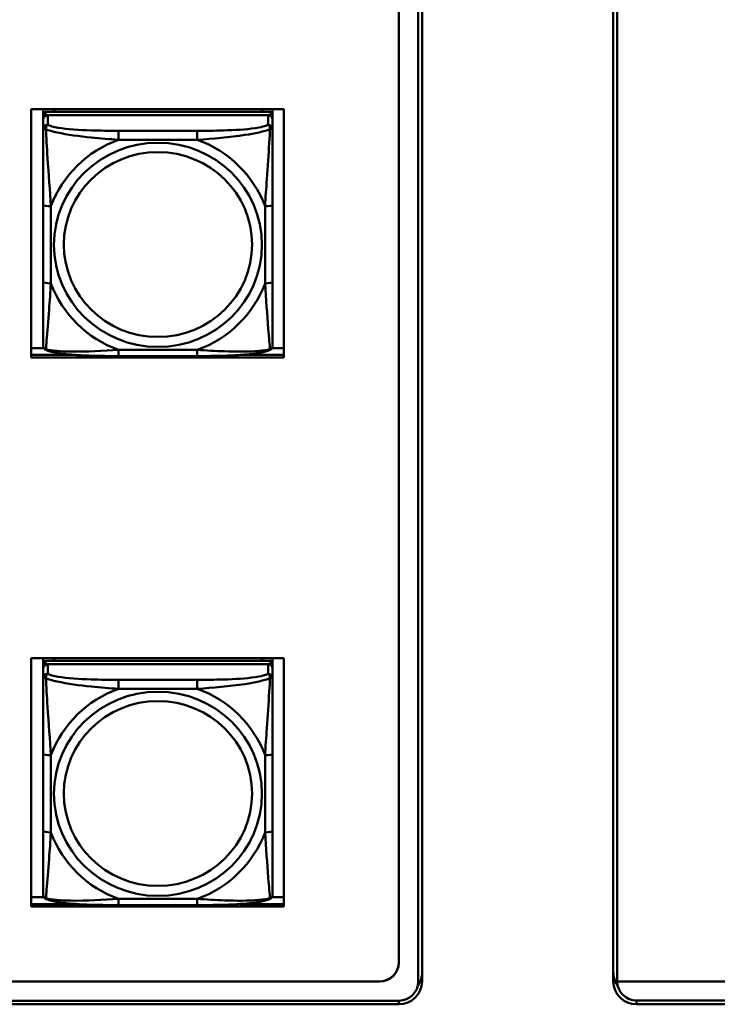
# Model space of a CAD drawing. Header units: inches. Extents: x 8.7 to 68.4, y -2.3 to 39.9.
# Tile 54 of 118: x 51.4 to 53.2, y 10.9 to 13.5. Entities that reach past the tile are written whole.
import ezdxf

# ---------------------------------------------------------------- set-up
doc = ezdxf.new("R2010")
doc.units = ezdxf.units.IN
doc.header["$MEASUREMENT"] = 0
doc.layers.add('Visible Edges(ROSSANSI)', color=7, linetype='Continuous', lineweight=50)
doc.layers.add('Visible Tangent Edges(ROSSANSI)', color=7, linetype='Continuous', lineweight=50)

msp = doc.modelspace()

# ---------------------------------------------------------------- linework, layer by layer
at = {"layer": 'Visible Edges(ROSSANSI)'}
for p, q in [((52.3623, 15.9992), (52.3623, 11.046)), ((52.4123, 10.997), (52.4123, 15.9501)), ((52.4124, 10.9974), (52.4124, 15.9505)), ((52.4223, 15.9505), (52.4223, 10.9974)), ((52.9145, 10.9974), (52.9145, 15.9505)), ((52.9245, 15.9501), (52.9245, 10.997)), ((51.4162, 12.6044), (51.4162, 13.2431)), ((51.4162, 13.2431), (52.0667, 13.2431)), ((51.447, 13.2307), (51.447, 13.2431)), ((52.0317, 13.2365), (51.453, 13.2365)), ((51.4736, 13.2365), (51.4736, 13.2431)), ((51.4774, 13.2365), (51.4741, 13.2431)), ((52.0106, 13.2431), (52.0073, 13.2365)), ((52.011, 13.2431), (52.011, 13.2365)), ((52.0376, 13.2431), (52.0376, 13.2307)), ((52.0667, 13.2431), (52.0667, 12.6044)), ((51.447, 13.2307), (51.447, 13.2225)), ((51.447, 13.2167), (51.447, 13.2225)), ((51.447, 13.2167), (51.447, 13.1917)), ((51.453, 13.2283), (52.0317, 13.2283)), ((52.0258, 13.2283), (51.4589, 13.2283)), ((52.0376, 13.2225), (52.0376, 13.2307)), ((52.0376, 13.2225), (52.0376, 13.2167)), ((52.0376, 13.1917), (52.0376, 13.2167)), ((51.447, 12.9973), (51.447, 12.7987)), ((52.0376, 12.7987), (52.0376, 12.9973)), ((51.4162, 12.6282), (51.4489, 12.6282)), ((52.0357, 12.6282), (52.0667, 12.6282)), ((51.4162, 12.6105), (51.531, 12.6105)), ((51.531, 12.6105), (51.4162, 12.6105)), ((52.0667, 12.6044), (51.4162, 12.6044)), ((51.8435, 12.6077), (51.6412, 12.6077)), ((51.9537, 12.6105), (52.0667, 12.6105)), ((52.0667, 12.6105), (51.9537, 12.6105)), ((51.4162, 11.1906), (51.4162, 11.8294)), ((51.4162, 11.8294), (52.0667, 11.8294)), ((51.447, 11.8169), (51.447, 11.8294)), ((51.447, 11.8169), (51.447, 11.8087)), ((52.0317, 11.8227), (51.453, 11.8227)), ((51.4736, 11.8227), (51.4736, 11.8294)), ((51.4774, 11.8227), (51.4741, 11.8294)), ((52.0106, 11.8294), (52.0073, 11.8227)), ((52.011, 11.8294), (52.011, 11.8227)), ((52.0376, 11.8294), (52.0376, 11.8169)), ((52.0376, 11.8087), (52.0376, 11.8169)), ((52.0667, 11.8294), (52.0667, 11.1906)), ((51.447, 11.8029), (51.447, 11.8087)), ((51.447, 11.8029), (51.447, 11.778)), ((51.453, 11.8145), (52.0317, 11.8145)), ((52.0258, 11.8145), (51.4589, 11.8145)), ((52.0376, 11.8087), (52.0376, 11.8029)), ((52.0376, 11.778), (52.0376, 11.8029)), ((51.447, 11.5835), (51.447, 11.3849)), ((52.0376, 11.3849), (52.0376, 11.5835)), ((51.4162, 11.2144), (51.4489, 11.2144)), ((52.0357, 11.2144), (52.0667, 11.2144)), ((52.0667, 11.2176), (52.0634, 11.2144)), ((51.4162, 11.1967), (51.531, 11.1967)), ((51.531, 11.1967), (51.4162, 11.1967)), ((52.0667, 11.1906), (51.4162, 11.1906)), ((51.8435, 11.1939), (51.6412, 11.1939)), ((51.9537, 11.1967), (52.0667, 11.1967)), ((52.0667, 11.1967), (51.9537, 11.1967)), ((52.3123, 10.9969), (40.4175, 10.9969)), ((40.4176, 10.9973), (52.3123, 10.9973)), ((52.9245, 10.997), (61.7381, 10.997)), ((40.4676, 10.9478), (52.3622, 10.9478)), ((52.3623, 10.9385), (40.4676, 10.9385)), ((61.7381, 10.9483), (52.9745, 10.9483)), ((61.7381, 10.9385), (52.9745, 10.9385))]:
    msp.add_line(p, q, dxfattribs=at)
for centre, major_axis, start_param, end_param in [((51.453, 13.2307), (-0.00591, 0), 4.712389, 6.283185), ((52.0317, 13.2307), (0.00591, 0), 0, 1.570796), ((51.453, 13.2225), (-0.00591, 0), 4.712389, 6.283185), ((51.4589, 13.2167), (-0.0118, 0), 4.712389, 6.283185), ((52.0258, 13.2167), (0.0118, 0), 0, 1.570796), ((52.0317, 13.2225), (0.00591, 0), 0, 1.570796), ((51.453, 11.8169), (-0.00591, 0), 4.712389, 6.283185), ((52.0317, 11.8169), (0.00591, 0), 0, 1.570796), ((51.453, 11.8087), (-0.00591, 0), 4.712389, 6.283185), ((51.4589, 11.8029), (-0.0118, 0), 4.712389, 6.283185), ((52.0258, 11.8029), (0.0118, 0), 0, 1.570796), ((52.0317, 11.8087), (0.00591, 0), 0, 1.570796), ((52.3123, 11.0464), (0.05, 0), 4.712389, 6.283185), ((52.3123, 11.046), (0.05, 0), 4.712389, 6.283185), ((52.3623, 11.0211), (0.06, 0), 5.668367, 6.283185), ((52.9745, 11.0211), (-0.06, 0), 0, 0.619428), ((52.3622, 10.997), (0.0501, 0), 4.712389, 6.283185), ((52.3623, 10.9974), (0.06, 0), 4.712389, 6.283185), ((52.3623, 10.9974), (0.0501, 0), 6.004685, 6.283185), ((52.9745, 10.9974), (-0.06, 0), 0, 1.570796), ((52.9745, 10.9974), (-0.05, 0), 0.007739, 1.570796)]:
    msp.add_ellipse(centre, major_axis=major_axis, ratio=0.981793, start_param=start_param, end_param=end_param, dxfattribs=at)
for points, knots in [([(51.447, 13.1917), (51.447, 13.1826), (51.447, 13.1674), (51.447, 13.1502), (51.447, 13.1238), (51.447, 13.0935), (51.447, 13.0641), (51.447, 13.0417), (51.447, 13.0193), (51.447, 12.9973)], [-0.7968224, -0.7968224, -0.7968224, -0.7968224, -0.6514613, -0.6514613, -0.6514613, -0.427691, -0.427691, -0.427691, -0.2569517, -0.2569517, -0.2569517, -0.2569517]), ([(52.0376, 12.9973), (52.0376, 13.0205), (52.0376, 13.0442), (52.0376, 13.0679), (52.0376, 13.099), (52.0376, 13.1313), (52.0376, 13.1581), (52.0376, 13.172), (52.0376, 13.184), (52.0376, 13.1917)], [0.2569537, 0.2569537, 0.2569537, 0.2569537, 0.4371919, 0.4371919, 0.4371919, 0.6739428, 0.6739428, 0.6739428, 0.7963818, 0.7963818, 0.7963818, 0.7963818]), ([(51.447, 12.7987), (51.447, 12.7754), (51.447, 12.7521), (51.447, 12.7299), (51.447, 12.7007), (51.447, 12.6724), (51.447, 12.6536), (51.447, 12.6438), (51.447, 12.637), (51.447, 12.6351)], [0.2569537, 0.2569537, 0.2569537, 0.2569537, 0.4371919, 0.4371919, 0.4371919, 0.6739428, 0.6739428, 0.6739428, 0.7963818, 0.7963818, 0.7963818, 0.7963818]), ([(52.0376, 12.6351), (52.0376, 12.6373), (52.0376, 12.6466), (52.0376, 12.6593), (52.0376, 12.6789), (52.0376, 12.7058), (52.0376, 12.7335), (52.0376, 12.7546), (52.0376, 12.7767), (52.0376, 12.7987)], [-0.7968224, -0.7968224, -0.7968224, -0.7968224, -0.6514613, -0.6514613, -0.6514613, -0.427691, -0.427691, -0.427691, -0.2569517, -0.2569517, -0.2569517, -0.2569517]), ([(51.4551, 12.6228), (51.454, 12.6233), (51.4529, 12.6239), (51.451, 12.6255), (51.4501, 12.6264), (51.4487, 12.6284), (51.4482, 12.6294), (51.4475, 12.6312), (51.4473, 12.6321), (51.4471, 12.6337), (51.447, 12.6345), (51.447, 12.6351)], [0.02510739, 0.02510739, 0.02510739, 0.02510739, 0.03073999, 0.03073999, 0.03637259, 0.03637259, 0.0420052, 0.0420052, 0.0476378, 0.0476378, 0.0532704, 0.0532704, 0.0532704, 0.0532704]), ([(52.0296, 12.6228), (52.0306, 12.6233), (52.0317, 12.6239), (52.0337, 12.6255), (52.0345, 12.6264), (52.0359, 12.6284), (52.0364, 12.6294), (52.0371, 12.6312), (52.0373, 12.6321), (52.0376, 12.6337), (52.0376, 12.6345), (52.0376, 12.6351)], [0.02510739, 0.02510739, 0.02510739, 0.02510739, 0.03073999, 0.03073999, 0.03637259, 0.03637259, 0.0420052, 0.0420052, 0.0476378, 0.0476378, 0.0532704, 0.0532704, 0.0532704, 0.0532704]), ([(51.6412, 12.6077), (51.6276, 12.6077), (51.614, 12.6078), (51.5867, 12.6082), (51.5731, 12.6085), (51.5462, 12.6095), (51.5329, 12.6103), (51.5073, 12.6124), (51.4951, 12.6137), (51.473, 12.6173), (51.4635, 12.6194), (51.4551, 12.6228)], [0.2569517, 0.2569517, 0.2569517, 0.2569517, 0.3597049, 0.3597049, 0.4624581, 0.4624581, 0.5652112, 0.5652112, 0.6679644, 0.6679644, 0.7707176, 0.7707176, 0.7707176, 0.7707176]), ([(52.0296, 12.6228), (52.0211, 12.6194), (52.0116, 12.6173), (51.9896, 12.6137), (51.9774, 12.6124), (51.9517, 12.6103), (51.9384, 12.6095), (51.9116, 12.6085), (51.898, 12.6082), (51.8707, 12.6078), (51.857, 12.6077), (51.8435, 12.6077)], [-0.7703505, -0.7703505, -0.7703505, -0.7703505, -0.6676711, -0.6676711, -0.5649918, -0.5649918, -0.4623124, -0.4623124, -0.3596331, -0.3596331, -0.2569537, -0.2569537, -0.2569537, -0.2569537]), ([(51.447, 11.778), (51.447, 11.7689), (51.447, 11.7536), (51.447, 11.7364), (51.447, 11.71), (51.447, 11.6797), (51.447, 11.6503), (51.447, 11.6279), (51.447, 11.6055), (51.447, 11.5835)], [-0.7968224, -0.7968224, -0.7968224, -0.7968224, -0.6514613, -0.6514613, -0.6514613, -0.427691, -0.427691, -0.427691, -0.2569517, -0.2569517, -0.2569517, -0.2569517]), ([(52.0376, 11.5835), (52.0376, 11.6067), (52.0376, 11.6305), (52.0376, 11.6541), (52.0376, 11.6852), (52.0376, 11.7175), (52.0376, 11.7444), (52.0376, 11.7582), (52.0376, 11.7703), (52.0376, 11.778)], [0.2569537, 0.2569537, 0.2569537, 0.2569537, 0.4371919, 0.4371919, 0.4371919, 0.6739428, 0.6739428, 0.6739428, 0.7963818, 0.7963818, 0.7963818, 0.7963818]), ([(51.447, 11.3849), (51.447, 11.3617), (51.447, 11.3383), (51.447, 11.3161), (51.447, 11.2869), (51.447, 11.2586), (51.447, 11.2398), (51.447, 11.23), (51.447, 11.2232), (51.447, 11.2214)], [0.2569537, 0.2569537, 0.2569537, 0.2569537, 0.4371919, 0.4371919, 0.4371919, 0.6739428, 0.6739428, 0.6739428, 0.7963818, 0.7963818, 0.7963818, 0.7963818]), ([(52.0376, 11.2214), (52.0376, 11.2235), (52.0376, 11.2328), (52.0376, 11.2455), (52.0376, 11.2651), (52.0376, 11.292), (52.0376, 11.3197), (52.0376, 11.3408), (52.0376, 11.3629), (52.0376, 11.3849)], [-0.7968224, -0.7968224, -0.7968224, -0.7968224, -0.6514613, -0.6514613, -0.6514613, -0.427691, -0.427691, -0.427691, -0.2569517, -0.2569517, -0.2569517, -0.2569517]), ([(51.4551, 11.2091), (51.454, 11.2095), (51.4529, 11.2101), (51.451, 11.2117), (51.4501, 11.2126), (51.4487, 11.2146), (51.4482, 11.2156), (51.4475, 11.2175), (51.4473, 11.2184), (51.4471, 11.22), (51.447, 11.2207), (51.447, 11.2214)], [0.02510739, 0.02510739, 0.02510739, 0.02510739, 0.03073999, 0.03073999, 0.03637259, 0.03637259, 0.0420052, 0.0420052, 0.0476378, 0.0476378, 0.0532704, 0.0532704, 0.0532704, 0.0532704]), ([(51.6412, 11.1939), (51.6276, 11.1939), (51.614, 11.194), (51.5867, 11.1944), (51.5731, 11.1947), (51.5462, 11.1957), (51.5329, 11.1965), (51.5073, 11.1986), (51.4951, 11.1999), (51.473, 11.2036), (51.4635, 11.2056), (51.4551, 11.2091)], [0.2569517, 0.2569517, 0.2569517, 0.2569517, 0.3597049, 0.3597049, 0.4624581, 0.4624581, 0.5652112, 0.5652112, 0.6679644, 0.6679644, 0.7707176, 0.7707176, 0.7707176, 0.7707176]), ([(52.0296, 11.2091), (52.0211, 11.2056), (52.0116, 11.2036), (51.9896, 11.1999), (51.9774, 11.1986), (51.9517, 11.1965), (51.9384, 11.1957), (51.9116, 11.1947), (51.898, 11.1944), (51.8707, 11.194), (51.857, 11.1939), (51.8435, 11.1939)], [-0.7703505, -0.7703505, -0.7703505, -0.7703505, -0.6676711, -0.6676711, -0.5649918, -0.5649918, -0.4623124, -0.4623124, -0.3596331, -0.3596331, -0.2569537, -0.2569537, -0.2569537, -0.2569537]), ([(52.0296, 11.2091), (52.0306, 11.2095), (52.0317, 11.2101), (52.0337, 11.2117), (52.0345, 11.2126), (52.0359, 11.2146), (52.0364, 11.2156), (52.0371, 11.2175), (52.0373, 11.2184), (52.0376, 11.22), (52.0376, 11.2207), (52.0376, 11.2214)], [0.02510739, 0.02510739, 0.02510739, 0.02510739, 0.03073999, 0.03073999, 0.03637259, 0.03637259, 0.0420052, 0.0420052, 0.0476378, 0.0476378, 0.0532704, 0.0532704, 0.0532704, 0.0532704])]:
    msp.add_open_spline(points, degree=3, knots=knots, dxfattribs=at)
at = {"layer": 'Visible Tangent Edges(ROSSANSI)'}
for p, q in [((51.453, 13.2283), (51.453, 13.2365)), ((52.0317, 13.2365), (52.0317, 13.2283)), ((51.4589, 13.2033), (51.4589, 13.2283)), ((52.0258, 13.2283), (52.0258, 13.2033)), ((51.6412, 13.1879), (51.6412, 13.1648)), ((51.8435, 13.1879), (51.6412, 13.1879)), ((51.8435, 13.1879), (51.8435, 13.1648)), ((51.6412, 13.1648), (51.8435, 13.1648)), ((51.4667, 12.7949), (51.4667, 12.9935)), ((52.0179, 12.9935), (52.0179, 12.7949)), ((51.8435, 12.6237), (51.6412, 12.6237)), ((51.6412, 12.6077), (51.6412, 12.6237)), ((51.8435, 12.6077), (51.8435, 12.6237)), ((51.453, 11.8145), (51.453, 11.8227)), ((52.0317, 11.8227), (52.0317, 11.8145)), ((51.4589, 11.7896), (51.4589, 11.8145)), ((52.0258, 11.8145), (52.0258, 11.7896)), ((51.6412, 11.7741), (51.6412, 11.751)), ((51.8435, 11.7741), (51.6412, 11.7741)), ((51.8435, 11.7741), (51.8435, 11.751)), ((51.6412, 11.751), (51.8435, 11.751)), ((51.4667, 11.3811), (51.4667, 11.5798)), ((52.0179, 11.5798), (52.0179, 11.3811)), ((51.8435, 11.2099), (51.6412, 11.2099)), ((51.6412, 11.1939), (51.6412, 11.2099)), ((51.8435, 11.1939), (51.8435, 11.2099)), ((52.3123, 10.9973), (52.3123, 10.9969)), ((52.3623, 10.9385), (52.3623, 10.9478)), ((52.9745, 10.9385), (52.9745, 10.9483))]:
    msp.add_line(p, q, dxfattribs=at)
for centre, major_axis, ratio, start_param, end_param in [((51.4589, 13.1917), (-0.0118, 0), 0.981793, 4.712389, 6.283185), ((52.0258, 13.1917), (0.0118, 0), 0.981793, 0, 1.570796), ((51.7423, 12.8942), (-0.2936, 0), 0.981793, 5.064156, 5.931419), ((51.7423, 12.8942), (0.2936, 0), 0.981793, 0.351767, 1.21903), ((51.4667, 12.9973), (-0.0197, 0), 0.189952, 0, 1.570796), ((52.0179, 12.9973), (0.0197, 0), 0.189952, 4.712389, 6.283185), ((51.4667, 12.7987), (-0.0197, 0), 0.189952, 0, 1.570796), ((51.7423, 12.8942), (-0.2936, 0), 0.981793, 0.351767, 1.21903), ((51.7423, 12.8942), (0.2936, 0), 0.981793, 5.064156, 5.931419), ((52.0179, 12.7987), (0.0197, 0), 0.189952, 4.712389, 6.283185), ((51.4589, 11.778), (-0.0118, 0), 0.981793, 4.712389, 6.283185), ((52.0258, 11.778), (0.0118, 0), 0.981793, 0, 1.570796), ((51.7423, 11.4805), (-0.2936, 0), 0.981793, 5.064156, 5.931419), ((51.7423, 11.4805), (0.2936, 0), 0.981793, 0.351767, 1.21903), ((51.4667, 11.5835), (-0.0197, 0), 0.189952, 0, 1.570796), ((52.0179, 11.5835), (0.0197, 0), 0.189952, 4.712389, 6.283185), ((51.4667, 11.3849), (-0.0197, 0), 0.189952, 0, 1.570796), ((52.0179, 11.3849), (0.0197, 0), 0.189952, 4.712389, 6.283185), ((51.7423, 11.4805), (-0.2936, 0), 0.981793, 0.351767, 1.21903), ((51.7423, 11.4805), (0.2936, 0), 0.981793, 5.064156, 5.931419)]:
    msp.add_ellipse(centre, major_axis=major_axis, ratio=ratio, start_param=start_param, end_param=end_param, dxfattribs=at)
for centre, major_axis in [((51.7423, 12.8942), (-0.2678, 0)), ((51.7423, 12.895), (-0.2424, 0)), ((51.7423, 11.4805), (-0.2678, 0)), ((51.7423, 11.4813), (-0.2424, 0))]:
    msp.add_ellipse(centre, major_axis=major_axis, ratio=0.981793, dxfattribs=at)
for points, knots in [([(51.447, 13.1917), (51.447, 13.192), (51.4471, 13.1922), (51.4474, 13.1926), (51.4475, 13.1927), (51.4479, 13.1928), (51.4481, 13.1929), (51.4484, 13.1929), (51.4485, 13.193), (51.449, 13.193), (51.4493, 13.193), (51.4502, 13.1929), (51.4509, 13.1927), (51.4523, 13.1924), (51.4531, 13.1921), (51.4539, 13.1918)], [-0.0532704, -0.0532704, -0.0532704, -0.0532704, -0.04377373, -0.04377373, -0.03521335, -0.03521335, -0.02986312, -0.02986312, -0.02651922, -0.02651922, -0.01983142, -0.01983142, -0.00913095, -0.00913095, 0.00023197, 0.00023197, 0.00023197, 0.00023197]), ([(51.4539, 13.1918), (51.4539, 13.1929), (51.4539, 13.194), (51.4542, 13.196), (51.4544, 13.197), (51.4548, 13.1984), (51.455, 13.1989), (51.4553, 13.1996), (51.4554, 13.1998), (51.4558, 13.2004), (51.456, 13.2007), (51.4565, 13.2015), (51.4569, 13.202), (51.4578, 13.2027), (51.4583, 13.2031), (51.4589, 13.2033)], [-0.00023197, -0.00023197, -0.00023197, -0.00023197, 0.00913095, 0.00913095, 0.01983142, 0.01983142, 0.02651922, 0.02651922, 0.02986312, 0.02986312, 0.03521335, 0.03521335, 0.04377373, 0.04377373, 0.0532704, 0.0532704, 0.0532704, 0.0532704]), ([(51.4539, 13.1918), (51.4615, 13.1889), (51.4716, 13.186), (51.5086, 13.1778), (51.5403, 13.1736), (51.5946, 13.168), (51.6178, 13.1661), (51.6412, 13.1648)], [-0.7478145, -0.7478145, -0.7478145, -0.7478145, -0.6493253, -0.6493253, -0.427691, -0.427691, -0.2569537, -0.2569537, -0.2569537, -0.2569537]), ([(51.4667, 12.9935), (51.4643, 13.0333), (51.461, 13.0754), (51.4564, 13.1454), (51.4548, 13.1729), (51.4539, 13.1918)], [0.2569517, 0.2569517, 0.2569517, 0.2569517, 0.5559983, 0.5559983, 0.7482818, 0.7482818, 0.7482818, 0.7482818]), ([(51.6412, 13.1879), (51.6175, 13.1879), (51.5935, 13.1881), (51.5702, 13.1888), (51.5395, 13.1898), (51.5086, 13.1918), (51.4854, 13.1957), (51.4733, 13.1978), (51.4637, 13.2004), (51.4589, 13.2033)], [0.2569537, 0.2569537, 0.2569537, 0.2569537, 0.4371919, 0.4371919, 0.4371919, 0.6739428, 0.6739428, 0.6739428, 0.7963818, 0.7963818, 0.7963818, 0.7963818]), ([(52.0258, 13.2033), (52.0201, 13.1999), (52.0076, 13.1969), (51.9923, 13.1947), (51.9689, 13.1912), (51.9398, 13.1895), (51.9107, 13.1887), (51.8885, 13.188), (51.8659, 13.1879), (51.8435, 13.1879)], [-0.7968224, -0.7968224, -0.7968224, -0.7968224, -0.6514613, -0.6514613, -0.6514613, -0.427691, -0.427691, -0.427691, -0.2569517, -0.2569517, -0.2569517, -0.2569517]), ([(51.8435, 13.1648), (51.8839, 13.1671), (51.9263, 13.1709), (51.992, 13.181), (52.0164, 13.1861), (52.0307, 13.1918)], [0.2569517, 0.2569517, 0.2569517, 0.2569517, 0.5559983, 0.5559983, 0.7482818, 0.7482818, 0.7482818, 0.7482818]), ([(52.0307, 13.1918), (52.0303, 13.1819), (52.0296, 13.1698), (52.0271, 13.1277), (52.0248, 13.0945), (52.021, 13.0395), (52.0193, 13.0164), (52.0179, 12.9935)], [-0.7478145, -0.7478145, -0.7478145, -0.7478145, -0.6493253, -0.6493253, -0.427691, -0.427691, -0.2569537, -0.2569537, -0.2569537, -0.2569537]), ([(52.0258, 13.2033), (52.0263, 13.2031), (52.0268, 13.2027), (52.0277, 13.202), (52.0281, 13.2015), (52.0287, 13.2007), (52.0289, 13.2004), (52.0292, 13.1998), (52.0293, 13.1996), (52.0296, 13.1989), (52.0298, 13.1984), (52.0303, 13.197), (52.0305, 13.196), (52.0307, 13.194), (52.0308, 13.1929), (52.0307, 13.1918)], [-0.0532704, -0.0532704, -0.0532704, -0.0532704, -0.04377373, -0.04377373, -0.03521335, -0.03521335, -0.02986312, -0.02986312, -0.02651922, -0.02651922, -0.01983142, -0.01983142, -0.00913095, -0.00913095, 0.00023197, 0.00023197, 0.00023197, 0.00023197]), ([(52.0307, 13.1918), (52.0316, 13.1921), (52.0323, 13.1924), (52.0338, 13.1927), (52.0344, 13.1929), (52.0354, 13.193), (52.0357, 13.193), (52.0361, 13.193), (52.0362, 13.1929), (52.0365, 13.1929), (52.0367, 13.1928), (52.0371, 13.1927), (52.0373, 13.1926), (52.0375, 13.1922), (52.0376, 13.192), (52.0376, 13.1917)], [-0.00023197, -0.00023197, -0.00023197, -0.00023197, 0.00913095, 0.00913095, 0.01983142, 0.01983142, 0.02651922, 0.02651922, 0.02986312, 0.02986312, 0.03521335, 0.03521335, 0.04377373, 0.04377373, 0.0532704, 0.0532704, 0.0532704, 0.0532704]), ([(51.4539, 12.6255), (51.4544, 12.6306), (51.455, 12.6381), (51.4575, 12.6688), (51.4598, 12.6979), (51.4637, 12.7494), (51.4653, 12.7719), (51.4667, 12.7949)], [-0.7478145, -0.7478145, -0.7478145, -0.7478145, -0.6493253, -0.6493253, -0.427691, -0.427691, -0.2569537, -0.2569537, -0.2569537, -0.2569537]), ([(52.0179, 12.7949), (52.0203, 12.7552), (52.0236, 12.7141), (52.0282, 12.6552), (52.0298, 12.6347), (52.0307, 12.6255)], [0.2569517, 0.2569517, 0.2569517, 0.2569517, 0.5559983, 0.5559983, 0.7482818, 0.7482818, 0.7482818, 0.7482818]), ([(51.4539, 12.6255), (51.4531, 12.6258), (51.4523, 12.6261), (51.4509, 12.6269), (51.4502, 12.6274), (51.4493, 12.6284), (51.449, 12.6288), (51.4485, 12.6294), (51.4484, 12.6296), (51.4481, 12.6302), (51.4479, 12.6306), (51.4475, 12.6315), (51.4474, 12.6322), (51.4471, 12.6336), (51.447, 12.6343), (51.447, 12.6351)], [-0.00023197, -0.00023197, -0.00023197, -0.00023197, 0.00913095, 0.00913095, 0.01983142, 0.01983142, 0.02651922, 0.02651922, 0.02986312, 0.02986312, 0.03521335, 0.03521335, 0.04377373, 0.04377373, 0.0532704, 0.0532704, 0.0532704, 0.0532704]), ([(52.0376, 12.6351), (52.0376, 12.6343), (52.0375, 12.6336), (52.0373, 12.6322), (52.0371, 12.6315), (52.0367, 12.6306), (52.0365, 12.6302), (52.0362, 12.6296), (52.0361, 12.6294), (52.0357, 12.6288), (52.0354, 12.6284), (52.0344, 12.6274), (52.0338, 12.6269), (52.0323, 12.6261), (52.0316, 12.6258), (52.0307, 12.6255)], [-0.0532704, -0.0532704, -0.0532704, -0.0532704, -0.04377373, -0.04377373, -0.03521335, -0.03521335, -0.02986312, -0.02986312, -0.02651922, -0.02651922, -0.01983142, -0.01983142, -0.00913095, -0.00913095, 0.00023197, 0.00023197, 0.00023197, 0.00023197]), ([(51.4551, 12.6228), (51.4549, 12.6229), (51.4548, 12.623), (51.4544, 12.6233), (51.4542, 12.6237), (51.4539, 12.6245), (51.4539, 12.6249), (51.4539, 12.6255)], [-0.02510739, -0.02510739, -0.02510739, -0.02510739, -0.01983142, -0.01983142, -0.00913095, -0.00913095, 0.00023197, 0.00023197, 0.00023197, 0.00023197]), ([(51.6412, 12.6237), (51.6007, 12.6213), (51.5583, 12.6186), (51.4927, 12.6196), (51.4683, 12.6215), (51.4539, 12.6255)], [0.2569517, 0.2569517, 0.2569517, 0.2569517, 0.5559983, 0.5559983, 0.7482818, 0.7482818, 0.7482818, 0.7482818]), ([(52.0307, 12.6255), (52.0231, 12.6235), (52.0131, 12.6219), (51.976, 12.6186), (51.9443, 12.6188), (51.8901, 12.6209), (51.8668, 12.6222), (51.8435, 12.6237)], [-0.7478145, -0.7478145, -0.7478145, -0.7478145, -0.6493253, -0.6493253, -0.427691, -0.427691, -0.2569537, -0.2569537, -0.2569537, -0.2569537]), ([(52.0307, 12.6255), (52.0308, 12.6249), (52.0307, 12.6245), (52.0305, 12.6237), (52.0303, 12.6233), (52.0299, 12.623), (52.0297, 12.6229), (52.0296, 12.6228)], [-0.00023197, -0.00023197, -0.00023197, -0.00023197, 0.00913095, 0.00913095, 0.01983142, 0.01983142, 0.02510739, 0.02510739, 0.02510739, 0.02510739]), ([(51.447, 11.778), (51.447, 11.7782), (51.4471, 11.7784), (51.4474, 11.7788), (51.4475, 11.7789), (51.4479, 11.7791), (51.4481, 11.7791), (51.4484, 11.7792), (51.4485, 11.7792), (51.449, 11.7792), (51.4493, 11.7792), (51.4502, 11.7791), (51.4509, 11.779), (51.4523, 11.7786), (51.4531, 11.7783), (51.4539, 11.7781)], [-0.0532704, -0.0532704, -0.0532704, -0.0532704, -0.04377373, -0.04377373, -0.03521335, -0.03521335, -0.02986312, -0.02986312, -0.02651922, -0.02651922, -0.01983142, -0.01983142, -0.00913095, -0.00913095, 0.00023197, 0.00023197, 0.00023197, 0.00023197]), ([(51.4539, 11.7781), (51.4539, 11.7792), (51.4539, 11.7802), (51.4542, 11.7822), (51.4544, 11.7832), (51.4548, 11.7846), (51.455, 11.7851), (51.4553, 11.7858), (51.4554, 11.7861), (51.4558, 11.7866), (51.456, 11.787), (51.4565, 11.7877), (51.4569, 11.7882), (51.4578, 11.789), (51.4583, 11.7893), (51.4589, 11.7896)], [-0.00023197, -0.00023197, -0.00023197, -0.00023197, 0.00913095, 0.00913095, 0.01983142, 0.01983142, 0.02651922, 0.02651922, 0.02986312, 0.02986312, 0.03521335, 0.03521335, 0.04377373, 0.04377373, 0.0532704, 0.0532704, 0.0532704, 0.0532704]), ([(51.4539, 11.7781), (51.4615, 11.7751), (51.4716, 11.7722), (51.5086, 11.7641), (51.5403, 11.7598), (51.5946, 11.7542), (51.6178, 11.7523), (51.6412, 11.751)], [-0.7478145, -0.7478145, -0.7478145, -0.7478145, -0.6493253, -0.6493253, -0.427691, -0.427691, -0.2569537, -0.2569537, -0.2569537, -0.2569537]), ([(51.4667, 11.5798), (51.4643, 11.6195), (51.461, 11.6616), (51.4564, 11.7316), (51.4548, 11.7591), (51.4539, 11.7781)], [0.2569517, 0.2569517, 0.2569517, 0.2569517, 0.5559983, 0.5559983, 0.7482818, 0.7482818, 0.7482818, 0.7482818]), ([(51.6412, 11.7741), (51.6175, 11.7741), (51.5935, 11.7743), (51.5702, 11.775), (51.5395, 11.776), (51.5086, 11.778), (51.4854, 11.782), (51.4733, 11.784), (51.4637, 11.7866), (51.4589, 11.7896)], [0.2569537, 0.2569537, 0.2569537, 0.2569537, 0.4371919, 0.4371919, 0.4371919, 0.6739428, 0.6739428, 0.6739428, 0.7963818, 0.7963818, 0.7963818, 0.7963818]), ([(52.0258, 11.7896), (52.0201, 11.7861), (52.0076, 11.7831), (51.9923, 11.7809), (51.9689, 11.7774), (51.9398, 11.7757), (51.9107, 11.7749), (51.8885, 11.7743), (51.8659, 11.7741), (51.8435, 11.7741)], [-0.7968224, -0.7968224, -0.7968224, -0.7968224, -0.6514613, -0.6514613, -0.6514613, -0.427691, -0.427691, -0.427691, -0.2569517, -0.2569517, -0.2569517, -0.2569517]), ([(51.8435, 11.751), (51.8839, 11.7534), (51.9263, 11.7571), (51.992, 11.7672), (52.0164, 11.7723), (52.0307, 11.7781)], [0.2569517, 0.2569517, 0.2569517, 0.2569517, 0.5559983, 0.5559983, 0.7482818, 0.7482818, 0.7482818, 0.7482818]), ([(52.0307, 11.7781), (52.0303, 11.7681), (52.0296, 11.756), (52.0271, 11.7139), (52.0248, 11.6807), (52.021, 11.6257), (52.0193, 11.6026), (52.0179, 11.5798)], [-0.7478145, -0.7478145, -0.7478145, -0.7478145, -0.6493253, -0.6493253, -0.427691, -0.427691, -0.2569537, -0.2569537, -0.2569537, -0.2569537]), ([(52.0258, 11.7896), (52.0263, 11.7893), (52.0268, 11.789), (52.0277, 11.7882), (52.0281, 11.7877), (52.0287, 11.787), (52.0289, 11.7866), (52.0292, 11.7861), (52.0293, 11.7858), (52.0296, 11.7851), (52.0298, 11.7846), (52.0303, 11.7832), (52.0305, 11.7822), (52.0307, 11.7802), (52.0308, 11.7792), (52.0307, 11.7781)], [-0.0532704, -0.0532704, -0.0532704, -0.0532704, -0.04377373, -0.04377373, -0.03521335, -0.03521335, -0.02986312, -0.02986312, -0.02651922, -0.02651922, -0.01983142, -0.01983142, -0.00913095, -0.00913095, 0.00023197, 0.00023197, 0.00023197, 0.00023197]), ([(52.0307, 11.7781), (52.0316, 11.7783), (52.0323, 11.7786), (52.0338, 11.779), (52.0344, 11.7791), (52.0354, 11.7792), (52.0357, 11.7792), (52.0361, 11.7792), (52.0362, 11.7792), (52.0365, 11.7791), (52.0367, 11.7791), (52.0371, 11.7789), (52.0373, 11.7788), (52.0375, 11.7784), (52.0376, 11.7782), (52.0376, 11.778)], [-0.00023197, -0.00023197, -0.00023197, -0.00023197, 0.00913095, 0.00913095, 0.01983142, 0.01983142, 0.02651922, 0.02651922, 0.02986312, 0.02986312, 0.03521335, 0.03521335, 0.04377373, 0.04377373, 0.0532704, 0.0532704, 0.0532704, 0.0532704]), ([(51.4539, 11.2117), (51.4544, 11.2168), (51.455, 11.2243), (51.4575, 11.255), (51.4598, 11.2841), (51.4637, 11.3356), (51.4653, 11.3581), (51.4667, 11.3811)], [-0.7478145, -0.7478145, -0.7478145, -0.7478145, -0.6493253, -0.6493253, -0.427691, -0.427691, -0.2569537, -0.2569537, -0.2569537, -0.2569537]), ([(52.0179, 11.3811), (52.0203, 11.3414), (52.0236, 11.3003), (52.0282, 11.2414), (52.0298, 11.2209), (52.0307, 11.2117)], [0.2569517, 0.2569517, 0.2569517, 0.2569517, 0.5559983, 0.5559983, 0.7482818, 0.7482818, 0.7482818, 0.7482818]), ([(51.4539, 11.2117), (51.4531, 11.212), (51.4523, 11.2123), (51.4509, 11.2131), (51.4502, 11.2137), (51.4493, 11.2146), (51.449, 11.215), (51.4485, 11.2156), (51.4484, 11.2158), (51.4481, 11.2164), (51.4479, 11.2168), (51.4475, 11.2178), (51.4474, 11.2184), (51.4471, 11.2198), (51.447, 11.2206), (51.447, 11.2214)], [-0.00023197, -0.00023197, -0.00023197, -0.00023197, 0.00913095, 0.00913095, 0.01983142, 0.01983142, 0.02651922, 0.02651922, 0.02986312, 0.02986312, 0.03521335, 0.03521335, 0.04377373, 0.04377373, 0.0532704, 0.0532704, 0.0532704, 0.0532704]), ([(51.4551, 11.2091), (51.4549, 11.2091), (51.4548, 11.2092), (51.4544, 11.2096), (51.4542, 11.2099), (51.4539, 11.2107), (51.4539, 11.2112), (51.4539, 11.2117)], [-0.02510739, -0.02510739, -0.02510739, -0.02510739, -0.01983142, -0.01983142, -0.00913095, -0.00913095, 0.00023197, 0.00023197, 0.00023197, 0.00023197]), ([(51.6412, 11.2099), (51.6007, 11.2075), (51.5583, 11.2048), (51.4927, 11.2058), (51.4683, 11.2077), (51.4539, 11.2117)], [0.2569517, 0.2569517, 0.2569517, 0.2569517, 0.5559983, 0.5559983, 0.7482818, 0.7482818, 0.7482818, 0.7482818]), ([(52.0307, 11.2117), (52.0231, 11.2097), (52.0131, 11.2081), (51.976, 11.2048), (51.9443, 11.205), (51.8901, 11.2071), (51.8668, 11.2084), (51.8435, 11.2099)], [-0.7478145, -0.7478145, -0.7478145, -0.7478145, -0.6493253, -0.6493253, -0.427691, -0.427691, -0.2569537, -0.2569537, -0.2569537, -0.2569537]), ([(52.0307, 11.2117), (52.0308, 11.2112), (52.0307, 11.2107), (52.0305, 11.2099), (52.0303, 11.2096), (52.0299, 11.2092), (52.0297, 11.2091), (52.0296, 11.2091)], [-0.00023197, -0.00023197, -0.00023197, -0.00023197, 0.00913095, 0.00913095, 0.01983142, 0.01983142, 0.02510739, 0.02510739, 0.02510739, 0.02510739]), ([(52.0376, 11.2214), (52.0376, 11.2206), (52.0375, 11.2198), (52.0373, 11.2184), (52.0371, 11.2178), (52.0367, 11.2168), (52.0365, 11.2164), (52.0362, 11.2158), (52.0361, 11.2156), (52.0357, 11.215), (52.0354, 11.2146), (52.0344, 11.2137), (52.0338, 11.2131), (52.0323, 11.2123), (52.0316, 11.212), (52.0307, 11.2117)], [-0.0532704, -0.0532704, -0.0532704, -0.0532704, -0.04377373, -0.04377373, -0.03521335, -0.03521335, -0.02986312, -0.02986312, -0.02651922, -0.02651922, -0.01983142, -0.01983142, -0.00913095, -0.00913095, 0.00023197, 0.00023197, 0.00023197, 0.00023197])]:
    msp.add_open_spline(points, degree=3, knots=knots, dxfattribs=at)

doc.saveas('drawing.dxf')
